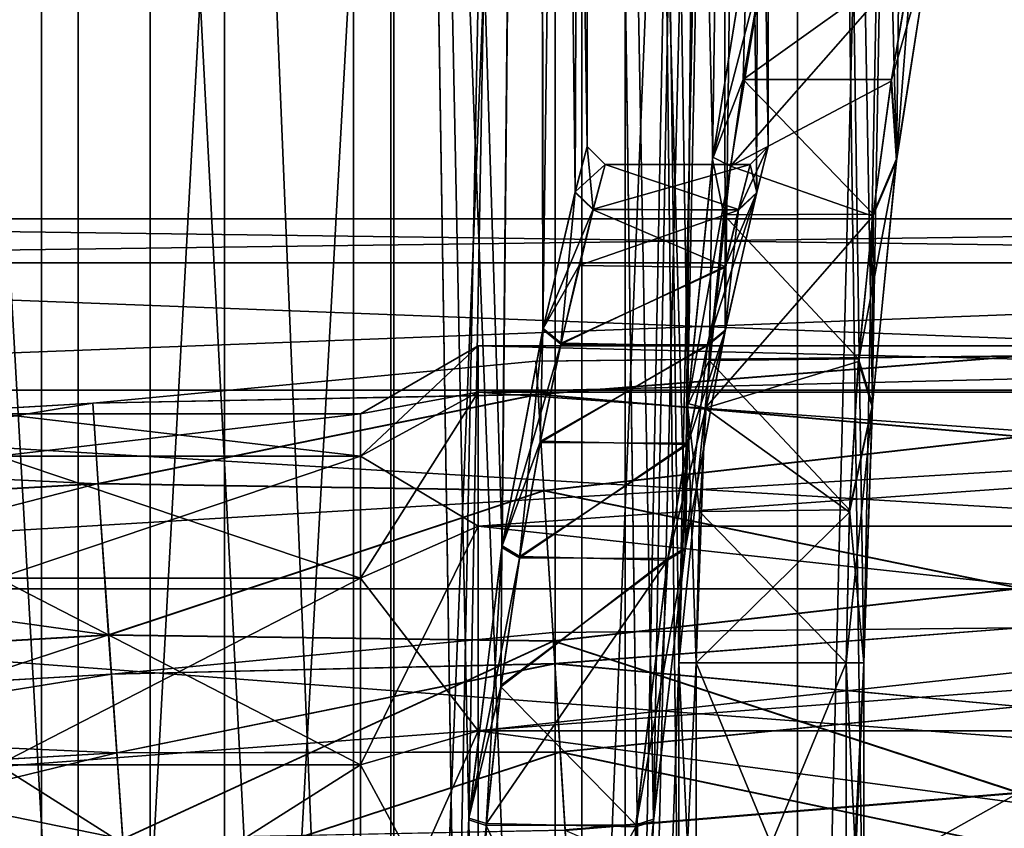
# Model space of a CAD drawing. Header units: millimetres. Extents: x -682 to 137, y -14 to 967.
# Tile 171 of 256: x -366 to -355, y 24 to 33. Entities that reach past the tile are written whole.
import ezdxf

# ---------------------------------------------------------------- set-up
doc = ezdxf.new("R2010")
doc.units = ezdxf.units.MM
doc.header["$LTSCALE"] = 65.185185
for name, color, linetype in [('3815', 7, 'CONTINUOUS'), ('3816', 7, 'CONTINUOUS'), ('3833', 7, 'CONTINUOUS'), ('3834', 7, 'CONTINUOUS'), ('3835', 7, 'CONTINUOUS'), ('3836', 7, 'CONTINUOUS'), ('3841', 7, 'CONTINUOUS'), ('3842', 7, 'CONTINUOUS'), ('3843', 7, 'CONTINUOUS'), ('3844', 7, 'CONTINUOUS'), ('3866', 7, 'CONTINUOUS'), ('3873', 7, 'CONTINUOUS'), ('3899', 7, 'CONTINUOUS'), ('3900', 7, 'CONTINUOUS'), ('3904', 7, 'CONTINUOUS'), ('3905', 7, 'CONTINUOUS'), ('3906', 7, 'CONTINUOUS'), ('3907', 7, 'CONTINUOUS'), ('3956', 7, 'CONTINUOUS'), ('3959', 7, 'CONTINUOUS'), ('3960', 7, 'CONTINUOUS'), ('3961', 7, 'CONTINUOUS'), ('3966', 7, 'CONTINUOUS'), ('3967', 7, 'CONTINUOUS'), ('3968', 7, 'CONTINUOUS'), ('3969', 7, 'CONTINUOUS'), ('3970', 7, 'CONTINUOUS'), ('3971', 7, 'CONTINUOUS'), ('3972', 7, 'CONTINUOUS'), ('3973', 7, 'CONTINUOUS'), ('3985', 7, 'CONTINUOUS'), ('3988', 7, 'CONTINUOUS'), ('3989', 7, 'CONTINUOUS'), ('4569', 7, 'CONTINUOUS'), ('4572', 7, 'CONTINUOUS'), ('4573', 7, 'CONTINUOUS'), ('4576', 7, 'CONTINUOUS')]:
    doc.layers.add(name, color=color, linetype=linetype)

msp = doc.modelspace()

# ---------------------------------------------------------------- linework, layer by layer
at = {"layer": '3815', "color": 7, "linetype": 'CONTINUOUS', "true_color": 0x96918c}
for points in [[(-359.933, 31.001, 3.199), (-359.8, 31.5), (-358.327, 31.002, 3.194), (-359.933, 31.001, 3.199)], [(-358.327, 31.002, 3.194), (-359.8, 31.5), (-358.2, 31.5), (-358.327, 31.002, 3.194)], [(-360.29, 29.516, 6.142), (-359.933, 31.001, 3.199), (-358.478, 30.376, 4.727), (-360.29, 29.516, 6.142)], [(-358.478, 30.376, 4.727), (-359.933, 31.001, 3.199), (-358.327, 31.002, 3.194), (-358.478, 30.376, 4.727)], [(-358.672, 29.51, 6.151), (-360.29, 29.516, 6.142), (-358.478, 30.376, 4.727), (-358.672, 29.51, 6.151)], [(-360.517, 28.433, 7.417), (-360.29, 29.516, 6.142), (-358.672, 29.51, 6.151), (-360.517, 28.433, 7.417)], [(-358.89, 28.426, 7.423), (-360.517, 28.433, 7.417), (-358.672, 29.51, 6.151), (-358.89, 28.426, 7.423)], [(-360.746, 27.159, 8.504), (-360.517, 28.433, 7.417), (-358.89, 28.426, 7.423), (-360.746, 27.159, 8.504)], [(-359.109, 27.154, 8.507), (-360.746, 27.159, 8.504), (-358.89, 28.426, 7.423), (-359.109, 27.154, 8.507)], [(-360.951, 25.737, 9.371), (-360.746, 27.159, 8.504), (-359.109, 27.154, 8.507), (-360.951, 25.737, 9.371)], [(-359.46, 24.214, 9.996), (-360.951, 25.737, 9.371), (-359.109, 27.154, 8.507), (-359.46, 24.214, 9.996)], [(-361.112, 24.208, 9.998), (-360.951, 25.737, 9.371), (-359.46, 24.214, 9.996), (-361.112, 24.208, 9.998)], [(-361.25, 20.99, 10.5), (-361.112, 24.208, 9.998), (-359.593, 21.011, 10.5), (-361.25, 20.99, 10.5)], [(-359.593, 21.011, 10.5), (-361.112, 24.208, 9.998), (-359.46, 24.214, 9.996), (-359.593, 21.011, 10.5)]]:
    msp.add_3dface(points, dxfattribs=at)
at = {"layer": '3816', "color": 7, "linetype": 'CONTINUOUS', "true_color": 0x96918c}
for points in [[(-358.2, 31.5), (-359.8, 31.5), (-359.931, 31.008, -3.176), (-358.2, 31.5)], [(-358.329, 30.995, -3.218), (-358.2, 31.5), (-359.931, 31.008, -3.176), (-358.329, 30.995, -3.218)], [(-360.087, 30.387, -4.704), (-358.329, 30.995, -3.218), (-359.931, 31.008, -3.176), (-360.087, 30.387, -4.704)], [(-358.481, 30.365, -4.748), (-358.329, 30.995, -3.218), (-360.087, 30.387, -4.704), (-358.481, 30.365, -4.748)], [(-360.287, 29.527, -6.127), (-358.481, 30.365, -4.748), (-360.087, 30.387, -4.704), (-360.287, 29.527, -6.127)], [(-358.675, 29.498, -6.168), (-358.481, 30.365, -4.748), (-360.287, 29.527, -6.127), (-358.675, 29.498, -6.168)], [(-360.514, 28.447, -7.402), (-358.675, 29.498, -6.168), (-360.287, 29.527, -6.127), (-360.514, 28.447, -7.402)], [(-358.893, 28.41, -7.439), (-358.675, 29.498, -6.168), (-360.514, 28.447, -7.402), (-358.893, 28.41, -7.439)], [(-360.743, 27.175, -8.492), (-358.893, 28.41, -7.439), (-360.514, 28.447, -7.402), (-360.743, 27.175, -8.492)], [(-359.112, 27.136, -8.52), (-358.893, 28.41, -7.439), (-360.743, 27.175, -8.492), (-359.112, 27.136, -8.52)], [(-360.948, 25.755, -9.362), (-359.112, 27.136, -8.52), (-360.743, 27.175, -8.492), (-360.948, 25.755, -9.362)], [(-359.461, 24.193, -10.003), (-359.112, 27.136, -8.52), (-361.11, 24.227, -9.992), (-359.461, 24.193, -10.003)], [(-361.11, 24.227, -9.992), (-359.112, 27.136, -8.52), (-360.948, 25.755, -9.362), (-361.11, 24.227, -9.992)], [(-361.25, 21.01, -10.5), (-359.461, 24.193, -10.003), (-361.11, 24.227, -9.992), (-361.25, 21.01, -10.5)], [(-359.593, 20.989, -10.5), (-359.461, 24.193, -10.003), (-361.25, 21.01, -10.5), (-359.593, 20.989, -10.5)]]:
    msp.add_3dface(points, dxfattribs=at)
at = {"layer": '3833', "color": 7, "linetype": 'CONTINUOUS', "true_color": 0x96918c}
for points in [[(-366.021, 1, -24.687), (-370.302, 1, -29.698), (-370.301, 66.8, -29.698), (-366.021, 1, -24.687)], [(-366.021, 66.8, -24.687), (-366.021, 1, -24.687), (-370.301, 66.8, -29.698), (-366.021, 66.8, -24.687)], [(-362.578, 1, -19.068), (-366.021, 1, -24.687), (-366.021, 66.8, -24.687), (-362.578, 1, -19.068)], [(-362.577, 66.8, -19.067), (-362.578, 1, -19.068), (-366.021, 66.8, -24.687), (-362.577, 66.8, -19.067)], [(-360.056, 1, -12.979), (-362.578, 1, -19.068), (-362.577, 66.8, -19.067), (-360.056, 1, -12.979)], [(-360.055, 66.8, -12.978), (-360.056, 1, -12.979), (-362.577, 66.8, -19.067), (-360.055, 66.8, -12.978)], [(-359.399, 20.989, -10.751), (-360.056, 1, -12.979), (-360.055, 66.8, -12.978), (-359.399, 20.989, -10.751)], [(-358.517, 66.8, -6.57), (-359.399, 20.989, -10.751), (-360.055, 66.8, -12.978), (-358.517, 66.8, -6.57)], [(-359.268, 24.255, -10.242), (-359.399, 20.989, -10.751), (-358.517, 66.8, -6.57), (-359.268, 24.255, -10.242)], [(-358.916, 27.252, -8.725), (-359.268, 24.255, -10.242), (-358.517, 66.8, -6.57), (-358.916, 27.252, -8.725)], [(-358.477, 29.66, -6.314), (-358.916, 27.252, -8.725), (-358.517, 66.8, -6.57), (-358.477, 29.66, -6.314)], [(-358, 66.8), (-358.477, 29.66, -6.314), (-358.517, 66.8, -6.57), (-358, 66.8)], [(-358.13, 31.184, -3.296), (-358.477, 29.66, -6.314), (-358, 66.8), (-358.13, 31.184, -3.296)], [(-358, 31.7), (-358.13, 31.184, -3.296), (-358, 66.8), (-358, 31.7)]]:
    msp.add_3dface(points, dxfattribs=at)
at = {"layer": '3834', "color": 7, "linetype": 'CONTINUOUS', "true_color": 0x96918c}
for points in [[(-370.302, 1, 29.698), (-366.021, 1, 24.687), (-370.301, 66.8, 29.698), (-370.302, 1, 29.698)], [(-370.301, 66.8, 29.698), (-366.021, 1, 24.687), (-366.021, 66.8, 24.687), (-370.301, 66.8, 29.698)], [(-366.021, 1, 24.687), (-362.578, 1, 19.068), (-366.021, 66.8, 24.687), (-366.021, 1, 24.687)], [(-366.021, 66.8, 24.687), (-362.578, 1, 19.068), (-362.577, 66.8, 19.067), (-366.021, 66.8, 24.687)], [(-362.578, 1, 19.068), (-360.056, 1, 12.979), (-362.577, 66.8, 19.067), (-362.578, 1, 19.068)], [(-362.577, 66.8, 19.067), (-360.056, 1, 12.979), (-360.055, 66.8, 12.978), (-362.577, 66.8, 19.067)], [(-360.055, 66.8, 12.978), (-360.056, 1, 12.979), (-359.399, 21.011, 10.751), (-360.055, 66.8, 12.978)], [(-358.517, 66.8, 6.57), (-360.055, 66.8, 12.978), (-358.913, 27.27, 8.711), (-358.517, 66.8, 6.57)], [(-358.913, 27.27, 8.711), (-360.055, 66.8, 12.978), (-359.266, 24.276, 10.235), (-358.913, 27.27, 8.711)], [(-359.266, 24.276, 10.235), (-360.055, 66.8, 12.978), (-359.399, 21.011, 10.751), (-359.266, 24.276, 10.235)], [(-358.475, 29.673, 6.296), (-358.517, 66.8, 6.57), (-358.913, 27.27, 8.711), (-358.475, 29.673, 6.296)], [(-358, 31.7), (-358, 66.8), (-358.517, 66.8, 6.57), (-358, 31.7)], [(-358, 31.7), (-358.517, 66.8, 6.57), (-358.128, 31.192, 3.271), (-358, 31.7)], [(-358.128, 31.192, 3.271), (-358.517, 66.8, 6.57), (-358.475, 29.673, 6.296), (-358.128, 31.192, 3.271)]]:
    msp.add_3dface(points, dxfattribs=at)
at = {"layer": '3835', "color": 7, "linetype": 'CONTINUOUS', "true_color": 0x96918c}
for points in [[(-364.821, 66.8, -19.037), (-368.434, 66.8, -24.568), (-364.821, 3, -19.038), (-364.821, 66.8, -19.037)], [(-364.821, 3, -19.038), (-368.434, 66.8, -24.568), (-368.434, 3, -24.569), (-364.821, 3, -19.038)], [(-362.167, 66.8, -12.987), (-364.821, 66.8, -19.037), (-362.167, 3, -12.988), (-362.167, 66.8, -12.987)], [(-362.167, 3, -12.988), (-364.821, 66.8, -19.037), (-364.821, 3, -19.038), (-362.167, 3, -12.988)], [(-360.545, 66.8, -6.583), (-362.167, 66.8, -12.987), (-360.938, 27.292, -8.611), (-360.545, 66.8, -6.583)], [(-360.938, 27.292, -8.611), (-362.167, 66.8, -12.987), (-361.304, 24.289, -10.131), (-360.938, 27.292, -8.611)], [(-361.304, 24.289, -10.131), (-362.167, 66.8, -12.987), (-361.443, 21.01, -10.647), (-361.304, 24.289, -10.131)], [(-361.443, 21.01, -10.647), (-362.167, 66.8, -12.987), (-362.167, 3, -12.988), (-361.443, 21.01, -10.647)], [(-360.485, 29.69, -6.211), (-360.545, 66.8, -6.583), (-360.938, 27.292, -8.611), (-360.485, 29.69, -6.211)], [(-360, 66.8), (-360.545, 66.8, -6.583), (-360, 31.7), (-360, 66.8)], [(-360, 31.7), (-360.545, 66.8, -6.583), (-360.13, 31.198, -3.221), (-360, 31.7)], [(-360.13, 31.198, -3.221), (-360.545, 66.8, -6.583), (-360.485, 29.69, -6.211), (-360.13, 31.198, -3.221)]]:
    msp.add_3dface(points, dxfattribs=at)
at = {"layer": '3836', "color": 7, "linetype": 'CONTINUOUS', "true_color": 0x96918c}
for points in [[(-368.434, 66.8, 24.568), (-364.821, 66.8, 19.037), (-364.821, 3, 19.038), (-368.434, 66.8, 24.568)], [(-368.434, 3, 24.569), (-368.434, 66.8, 24.568), (-364.821, 3, 19.038), (-368.434, 3, 24.569)], [(-364.821, 66.8, 19.037), (-362.167, 66.8, 12.987), (-362.167, 3, 12.988), (-364.821, 66.8, 19.037)], [(-364.821, 3, 19.038), (-364.821, 66.8, 19.037), (-362.167, 3, 12.988), (-364.821, 3, 19.038)], [(-360.545, 66.8, 6.583), (-361.443, 20.99, 10.647), (-362.167, 66.8, 12.987), (-360.545, 66.8, 6.583)], [(-362.167, 66.8, 12.987), (-361.443, 20.99, 10.647), (-362.167, 3, 12.988), (-362.167, 66.8, 12.987)], [(-361.306, 24.27, 10.137), (-361.443, 20.99, 10.647), (-360.545, 66.8, 6.583), (-361.306, 24.27, 10.137)], [(-360.941, 27.275, 8.623), (-361.306, 24.27, 10.137), (-360.545, 66.8, 6.583), (-360.941, 27.275, 8.623)], [(-360.488, 29.679, 6.227), (-360.941, 27.275, 8.623), (-360.545, 66.8, 6.583), (-360.488, 29.679, 6.227)], [(-360, 66.8), (-360.488, 29.679, 6.227), (-360.545, 66.8, 6.583), (-360, 66.8)], [(-360.488, 29.679, 6.227), (-360, 66.8), (-360.132, 31.191, 3.244), (-360.488, 29.679, 6.227)], [(-360, 66.8), (-360, 31.7), (-360.132, 31.191, 3.244), (-360, 66.8)]]:
    msp.add_3dface(points, dxfattribs=at)
at = {"layer": '3841', "color": 7, "linetype": 'CONTINUOUS', "true_color": 0x96918c}
for points in [[(-358.13, 31.184, -3.296), (-358, 31.7), (-358.329, 30.995, -3.218), (-358.13, 31.184, -3.296)], [(-358, 31.7), (-358.2, 31.5), (-358.329, 30.995, -3.218), (-358, 31.7)], [(-358.477, 29.66, -6.314), (-358.13, 31.184, -3.296), (-358.675, 29.498, -6.168), (-358.477, 29.66, -6.314)], [(-358.13, 31.184, -3.296), (-358.481, 30.365, -4.748), (-358.675, 29.498, -6.168), (-358.13, 31.184, -3.296)], [(-358.13, 31.184, -3.296), (-358.329, 30.995, -3.218), (-358.481, 30.365, -4.748), (-358.13, 31.184, -3.296)], [(-358.916, 27.252, -8.725), (-358.477, 29.66, -6.314), (-359.112, 27.136, -8.52), (-358.916, 27.252, -8.725)], [(-358.477, 29.66, -6.314), (-358.893, 28.41, -7.439), (-359.112, 27.136, -8.52), (-358.477, 29.66, -6.314)], [(-358.477, 29.66, -6.314), (-358.675, 29.498, -6.168), (-358.893, 28.41, -7.439), (-358.477, 29.66, -6.314)], [(-359.268, 24.255, -10.242), (-358.916, 27.252, -8.725), (-359.461, 24.193, -10.003), (-359.268, 24.255, -10.242)], [(-358.916, 27.252, -8.725), (-359.112, 27.136, -8.52), (-359.461, 24.193, -10.003), (-358.916, 27.252, -8.725)], [(-359.399, 20.989, -10.751), (-359.268, 24.255, -10.242), (-359.593, 20.989, -10.5), (-359.399, 20.989, -10.751)], [(-359.268, 24.255, -10.242), (-359.461, 24.193, -10.003), (-359.593, 20.989, -10.5), (-359.268, 24.255, -10.242)]]:
    msp.add_3dface(points, dxfattribs=at)
at = {"layer": '3842', "color": 7, "linetype": 'CONTINUOUS', "true_color": 0x96918c}
for points in [[(-358, 31.7), (-358.128, 31.192, 3.271), (-358.2, 31.5), (-358, 31.7)], [(-358.128, 31.192, 3.271), (-358.327, 31.002, 3.194), (-358.2, 31.5), (-358.128, 31.192, 3.271)], [(-358.128, 31.192, 3.271), (-358.475, 29.673, 6.296), (-358.327, 31.002, 3.194), (-358.128, 31.192, 3.271)], [(-358.475, 29.673, 6.296), (-358.478, 30.376, 4.727), (-358.327, 31.002, 3.194), (-358.475, 29.673, 6.296)], [(-358.475, 29.673, 6.296), (-358.672, 29.51, 6.151), (-358.478, 30.376, 4.727), (-358.475, 29.673, 6.296)], [(-358.475, 29.673, 6.296), (-358.913, 27.27, 8.711), (-358.672, 29.51, 6.151), (-358.475, 29.673, 6.296)], [(-358.913, 27.27, 8.711), (-358.89, 28.426, 7.423), (-358.672, 29.51, 6.151), (-358.913, 27.27, 8.711)], [(-358.913, 27.27, 8.711), (-359.109, 27.154, 8.507), (-358.89, 28.426, 7.423), (-358.913, 27.27, 8.711)], [(-358.913, 27.27, 8.711), (-359.266, 24.276, 10.235), (-359.109, 27.154, 8.507), (-358.913, 27.27, 8.711)], [(-359.266, 24.276, 10.235), (-359.46, 24.214, 9.996), (-359.109, 27.154, 8.507), (-359.266, 24.276, 10.235)], [(-359.266, 24.276, 10.235), (-359.399, 21.011, 10.751), (-359.46, 24.214, 9.996), (-359.266, 24.276, 10.235)], [(-359.399, 21.011, 10.751), (-359.593, 21.011, 10.5), (-359.46, 24.214, 9.996), (-359.399, 21.011, 10.751)]]:
    msp.add_3dface(points, dxfattribs=at)
at = {"layer": '3843', "color": 7, "linetype": 'CONTINUOUS', "true_color": 0x96918c}
for points in [[(-360, 31.7), (-360.13, 31.198, -3.221), (-359.8, 31.5), (-360, 31.7)], [(-359.8, 31.5), (-360.13, 31.198, -3.221), (-359.931, 31.008, -3.176), (-359.8, 31.5)], [(-360.13, 31.198, -3.221), (-360.485, 29.69, -6.211), (-359.931, 31.008, -3.176), (-360.13, 31.198, -3.221)], [(-360.485, 29.69, -6.211), (-360.087, 30.387, -4.704), (-359.931, 31.008, -3.176), (-360.485, 29.69, -6.211)], [(-360.485, 29.69, -6.211), (-360.287, 29.527, -6.127), (-360.087, 30.387, -4.704), (-360.485, 29.69, -6.211)], [(-360.485, 29.69, -6.211), (-360.938, 27.292, -8.611), (-360.287, 29.527, -6.127), (-360.485, 29.69, -6.211)], [(-360.938, 27.292, -8.611), (-360.514, 28.447, -7.402), (-360.287, 29.527, -6.127), (-360.938, 27.292, -8.611)], [(-360.938, 27.292, -8.611), (-360.743, 27.175, -8.492), (-360.514, 28.447, -7.402), (-360.938, 27.292, -8.611)], [(-360.938, 27.292, -8.611), (-361.304, 24.289, -10.131), (-360.743, 27.175, -8.492), (-360.938, 27.292, -8.611)], [(-361.304, 24.289, -10.131), (-360.948, 25.755, -9.362), (-360.743, 27.175, -8.492), (-361.304, 24.289, -10.131)], [(-361.304, 24.289, -10.131), (-361.11, 24.227, -9.992), (-360.948, 25.755, -9.362), (-361.304, 24.289, -10.131)], [(-361.304, 24.289, -10.131), (-361.443, 21.01, -10.647), (-361.11, 24.227, -9.992), (-361.304, 24.289, -10.131)], [(-361.443, 21.01, -10.647), (-361.25, 21.01, -10.5), (-361.11, 24.227, -9.992), (-361.443, 21.01, -10.647)]]:
    msp.add_3dface(points, dxfattribs=at)
at = {"layer": '3844', "color": 7, "linetype": 'CONTINUOUS', "true_color": 0x96918c}
for points in [[(-360.132, 31.191, 3.244), (-360, 31.7), (-359.933, 31.001, 3.199), (-360.132, 31.191, 3.244)], [(-360, 31.7), (-359.8, 31.5), (-359.933, 31.001, 3.199), (-360, 31.7)], [(-360.488, 29.679, 6.227), (-360.132, 31.191, 3.244), (-360.29, 29.516, 6.142), (-360.488, 29.679, 6.227)], [(-360.132, 31.191, 3.244), (-359.933, 31.001, 3.199), (-360.29, 29.516, 6.142), (-360.132, 31.191, 3.244)], [(-360.941, 27.275, 8.623), (-360.488, 29.679, 6.227), (-360.746, 27.159, 8.504), (-360.941, 27.275, 8.623)], [(-360.488, 29.679, 6.227), (-360.517, 28.433, 7.417), (-360.746, 27.159, 8.504), (-360.488, 29.679, 6.227)], [(-360.488, 29.679, 6.227), (-360.29, 29.516, 6.142), (-360.517, 28.433, 7.417), (-360.488, 29.679, 6.227)], [(-361.306, 24.27, 10.137), (-360.941, 27.275, 8.623), (-361.112, 24.208, 9.998), (-361.306, 24.27, 10.137)], [(-360.941, 27.275, 8.623), (-360.951, 25.737, 9.371), (-361.112, 24.208, 9.998), (-360.941, 27.275, 8.623)], [(-360.941, 27.275, 8.623), (-360.746, 27.159, 8.504), (-360.951, 25.737, 9.371), (-360.941, 27.275, 8.623)], [(-361.443, 20.99, 10.647), (-361.306, 24.27, 10.137), (-361.25, 20.99, 10.5), (-361.443, 20.99, 10.647)], [(-361.306, 24.27, 10.137), (-361.112, 24.208, 9.998), (-361.25, 20.99, 10.5), (-361.306, 24.27, 10.137)]]:
    msp.add_3dface(points, dxfattribs=at)
at = {"layer": '3866', "color": 7, "linetype": 'CONTINUOUS', "true_color": 0x96918c}
for points in [[(-377.1, 30.9), (-377.1, 30.415, 3.059), (-340.4, 30.9), (-377.1, 30.9)], [(-340.4, 30.9), (-377.1, 30.415, 3.059), (-340.4, 30.415, 3.059), (-340.4, 30.9)], [(-377.1, 30.415, 3.059), (-377.1, 29.009, 5.819), (-340.4, 30.415, 3.059), (-377.1, 30.415, 3.059)], [(-340.4, 30.415, 3.059), (-377.1, 29.009, 5.819), (-340.4, 29.009, 5.819), (-340.4, 30.415, 3.059)], [(-377.1, 29.009, 5.819), (-377.1, 26.819, 8.009), (-340.4, 29.009, 5.819), (-377.1, 29.009, 5.819)], [(-340.4, 29.009, 5.819), (-377.1, 26.819, 8.009), (-340.4, 26.819, 8.009), (-340.4, 29.009, 5.819)], [(-377.1, 26.819, 8.009), (-377.1, 24.059, 9.415), (-340.4, 26.819, 8.009), (-377.1, 26.819, 8.009)], [(-340.4, 26.819, 8.009), (-377.1, 24.059, 9.415), (-340.4, 24.059, 9.415), (-340.4, 26.819, 8.009)]]:
    msp.add_3dface(points, dxfattribs=at)
at = {"layer": '3873', "color": 7, "linetype": 'CONTINUOUS', "true_color": 0x96918c}
for points in [[(-377.1, 30.9), (-340.4, 30.9), (-340.4, 30.415, -3.059), (-377.1, 30.9)], [(-377.1, 30.415, -3.059), (-377.1, 30.9), (-340.4, 30.415, -3.059), (-377.1, 30.415, -3.059)], [(-377.1, 29.009, -5.819), (-377.1, 30.415, -3.059), (-340.4, 29.009, -5.819), (-377.1, 29.009, -5.819)], [(-340.4, 29.009, -5.819), (-377.1, 30.415, -3.059), (-340.4, 30.415, -3.059), (-340.4, 29.009, -5.819)], [(-377.1, 26.819, -8.009), (-377.1, 29.009, -5.819), (-340.4, 26.819, -8.009), (-377.1, 26.819, -8.009)], [(-340.4, 26.819, -8.009), (-377.1, 29.009, -5.819), (-340.4, 29.009, -5.819), (-340.4, 26.819, -8.009)], [(-377.1, 24.059, -9.415), (-377.1, 26.819, -8.009), (-340.4, 24.059, -9.415), (-377.1, 24.059, -9.415)], [(-340.4, 24.059, -9.415), (-377.1, 26.819, -8.009), (-340.4, 26.819, -8.009), (-340.4, 24.059, -9.415)]]:
    msp.add_3dface(points, dxfattribs=at)
at = {"layer": '3899', "color": 7, "linetype": 'CONTINUOUS', "true_color": 0x96918c}
for points in [[(-361.201, 28.987, 2.907), (-361.201, 29.5), (-340.4, 28.987, 2.907), (-361.201, 28.987, 2.907)], [(-340.4, 28.987, 2.907), (-361.201, 29.5), (-340.4, 29.5), (-340.4, 28.987, 2.907)], [(-361.201, 27.511, 5.464), (-361.201, 28.987, 2.907), (-340.4, 27.511, 5.464), (-361.201, 27.511, 5.464)], [(-340.4, 27.511, 5.464), (-361.201, 28.987, 2.907), (-340.4, 28.987, 2.907), (-340.4, 27.511, 5.464)], [(-361.201, 25.25, 7.361), (-361.201, 27.511, 5.464), (-340.4, 25.25, 7.361), (-361.201, 25.25, 7.361)], [(-340.4, 25.25, 7.361), (-361.201, 27.511, 5.464), (-340.4, 27.511, 5.464), (-340.4, 25.25, 7.361)], [(-361.201, 22.476, 8.371), (-361.201, 25.25, 7.361), (-340.4, 22.476, 8.371), (-361.201, 22.476, 8.371)], [(-340.4, 22.476, 8.371), (-361.201, 25.25, 7.361), (-340.4, 25.25, 7.361), (-340.4, 22.476, 8.371)]]:
    msp.add_3dface(points, dxfattribs=at)
at = {"layer": '3900', "color": 7, "linetype": 'CONTINUOUS', "true_color": 0x96918c}
for points in [[(-340.4, 29.5), (-361.201, 29.5), (-361.201, 28.987, -2.907), (-340.4, 29.5)], [(-340.4, 29.5), (-361.201, 28.987, -2.907), (-340.4, 28.987, -2.907), (-340.4, 29.5)], [(-361.201, 28.987, -2.907), (-361.201, 27.511, -5.464), (-340.4, 28.987, -2.907), (-361.201, 28.987, -2.907)], [(-340.4, 28.987, -2.907), (-361.201, 27.511, -5.464), (-340.4, 27.511, -5.464), (-340.4, 28.987, -2.907)], [(-361.201, 27.511, -5.464), (-361.201, 25.25, -7.361), (-340.4, 27.511, -5.464), (-361.201, 27.511, -5.464)], [(-340.4, 27.511, -5.464), (-361.201, 25.25, -7.361), (-340.4, 25.25, -7.361), (-340.4, 27.511, -5.464)], [(-361.201, 25.25, -7.361), (-361.201, 22.476, -8.371), (-340.4, 25.25, -7.361), (-361.201, 25.25, -7.361)], [(-340.4, 25.25, -7.361), (-361.201, 22.476, -8.371), (-340.4, 22.476, -8.371), (-340.4, 25.25, -7.361)]]:
    msp.add_3dface(points, dxfattribs=at)
at = {"layer": '3904', "color": 7, "linetype": 'CONTINUOUS', "true_color": 0x96918c}
for points in [[(-366.5, 28.283, 2.651), (-366.5, 28.75), (-362.5, 28.283, 2.651), (-366.5, 28.283, 2.651)], [(-362.5, 28.283, 2.651), (-366.5, 28.75), (-362.5, 28.75), (-362.5, 28.283, 2.651)], [(-366.5, 26.937, 4.982), (-366.5, 28.283, 2.651), (-362.5, 26.937, 4.982), (-366.5, 26.937, 4.982)], [(-362.5, 26.937, 4.982), (-366.5, 28.283, 2.651), (-362.5, 28.283, 2.651), (-362.5, 26.937, 4.982)], [(-366.5, 24.875, 6.712), (-366.5, 26.937, 4.982), (-362.5, 24.875, 6.712), (-366.5, 24.875, 6.712)], [(-362.5, 24.875, 6.712), (-366.5, 26.937, 4.982), (-362.5, 26.937, 4.982), (-362.5, 24.875, 6.712)], [(-366.5, 22.346, 7.632), (-366.5, 24.875, 6.712), (-362.5, 22.346, 7.632), (-366.5, 22.346, 7.632)], [(-362.5, 22.346, 7.632), (-366.5, 24.875, 6.712), (-362.5, 24.875, 6.712), (-362.5, 22.346, 7.632)]]:
    msp.add_3dface(points, dxfattribs=at)
at = {"layer": '3905', "color": 7, "linetype": 'CONTINUOUS', "true_color": 0x96918c}
for points in [[(-361.201, 28.987, 2.907), (-362.5, 28.75), (-361.201, 29.5), (-361.201, 28.987, 2.907)], [(-362.5, 28.283, 2.651), (-362.5, 28.75), (-361.201, 28.987, 2.907), (-362.5, 28.283, 2.651)], [(-361.201, 27.511, 5.464), (-362.5, 28.283, 2.651), (-361.201, 28.987, 2.907), (-361.201, 27.511, 5.464)], [(-362.5, 26.937, 4.982), (-362.5, 28.283, 2.651), (-361.201, 27.511, 5.464), (-362.5, 26.937, 4.982)], [(-361.201, 25.25, 7.361), (-362.5, 26.937, 4.982), (-361.201, 27.511, 5.464), (-361.201, 25.25, 7.361)], [(-362.5, 24.875, 6.712), (-362.5, 26.937, 4.982), (-361.201, 25.25, 7.361), (-362.5, 24.875, 6.712)], [(-361.201, 22.476, 8.371), (-362.5, 24.875, 6.712), (-361.201, 25.25, 7.361), (-361.201, 22.476, 8.371)], [(-362.5, 22.346, 7.632), (-362.5, 24.875, 6.712), (-361.201, 22.476, 8.371), (-362.5, 22.346, 7.632)]]:
    msp.add_3dface(points, dxfattribs=at)
at = {"layer": '3906', "color": 7, "linetype": 'CONTINUOUS', "true_color": 0x96918c}
for points in [[(-366.5, 28.75), (-366.5, 28.283, -2.651), (-362.5, 28.75), (-366.5, 28.75)], [(-362.5, 28.75), (-366.5, 28.283, -2.651), (-362.5, 28.283, -2.651), (-362.5, 28.75)], [(-366.5, 28.283, -2.651), (-366.5, 26.937, -4.982), (-362.5, 28.283, -2.651), (-366.5, 28.283, -2.651)], [(-362.5, 28.283, -2.651), (-366.5, 26.937, -4.982), (-362.5, 26.937, -4.982), (-362.5, 28.283, -2.651)], [(-366.5, 26.937, -4.982), (-366.5, 24.875, -6.712), (-362.5, 26.937, -4.982), (-366.5, 26.937, -4.982)], [(-362.5, 26.937, -4.982), (-366.5, 24.875, -6.712), (-362.5, 24.875, -6.712), (-362.5, 26.937, -4.982)], [(-366.5, 24.875, -6.712), (-366.5, 22.346, -7.632), (-362.5, 24.875, -6.712), (-366.5, 24.875, -6.712)], [(-362.5, 24.875, -6.712), (-366.5, 22.346, -7.632), (-362.5, 22.346, -7.632), (-362.5, 24.875, -6.712)]]:
    msp.add_3dface(points, dxfattribs=at)
at = {"layer": '3907', "color": 7, "linetype": 'CONTINUOUS', "true_color": 0x96918c}
for points in [[(-361.201, 29.5), (-362.5, 28.75), (-362.5, 28.283, -2.651), (-361.201, 29.5)], [(-361.201, 29.5), (-362.5, 28.283, -2.651), (-361.201, 28.987, -2.907), (-361.201, 29.5)], [(-362.5, 28.283, -2.651), (-362.5, 26.937, -4.982), (-361.201, 28.987, -2.907), (-362.5, 28.283, -2.651)], [(-361.201, 28.987, -2.907), (-362.5, 26.937, -4.982), (-361.201, 27.511, -5.464), (-361.201, 28.987, -2.907)], [(-362.5, 26.937, -4.982), (-362.5, 24.875, -6.712), (-361.201, 27.511, -5.464), (-362.5, 26.937, -4.982)], [(-361.201, 27.511, -5.464), (-362.5, 24.875, -6.712), (-361.201, 25.25, -7.361), (-361.201, 27.511, -5.464)], [(-362.5, 24.875, -6.712), (-362.5, 22.346, -7.632), (-361.201, 25.25, -7.361), (-362.5, 24.875, -6.712)], [(-361.201, 25.25, -7.361), (-362.5, 22.346, -7.632), (-361.201, 22.476, -8.371), (-361.201, 25.25, -7.361)]]:
    msp.add_3dface(points, dxfattribs=at)
at = {"layer": '3956', "color": 7, "linetype": 'CONTINUOUS', "true_color": 0x96918c}
for points in [[(-369.948, 72.5, 30.052), (-365.617, 72.5, 24.981), (-369.948, 8.7, 30.052), (-369.948, 72.5, 30.052)], [(-369.948, 8.7, 30.052), (-365.617, 72.5, 24.981), (-365.616, 8.7, 24.98), (-369.948, 8.7, 30.052)], [(-365.617, 72.5, 24.981), (-362.132, 72.5, 19.295), (-365.616, 8.7, 24.98), (-365.617, 72.5, 24.981)], [(-365.616, 8.7, 24.98), (-362.132, 72.5, 19.295), (-362.132, 8.7, 19.294), (-365.616, 8.7, 24.98)], [(-362.132, 72.5, 19.295), (-359.58, 72.5, 13.133), (-362.132, 8.7, 19.294), (-362.132, 72.5, 19.295)], [(-362.132, 8.7, 19.294), (-359.58, 72.5, 13.133), (-359.58, 8.7, 13.133), (-362.132, 8.7, 19.294)], [(-358.023, 72.5, 6.648), (-358.988, 26, 11.148), (-359.58, 8.7, 13.133), (-358.023, 72.5, 6.648)], [(-359.58, 72.5, 13.133), (-358.023, 72.5, 6.648), (-359.58, 8.7, 13.133), (-359.58, 72.5, 13.133)], [(-358.891, 28.836, 10.783), (-358.988, 26, 11.148), (-358.023, 72.5, 6.648), (-358.891, 28.836, 10.783)], [(-358.616, 31.558, 9.677), (-358.891, 28.836, 10.783), (-358.023, 72.5, 6.648), (-358.616, 31.558, 9.677)], [(-358.238, 33.917, 7.885), (-358.616, 31.558, 9.677), (-358.023, 72.5, 6.648), (-358.238, 33.917, 7.885)], [(-358.988, 26, 11.148), (-358.988, 22, 11.148), (-359.58, 8.7, 13.133), (-358.988, 26, 11.148)]]:
    msp.add_3dface(points, dxfattribs=at)
at = {"layer": '3959', "color": 7, "linetype": 'CONTINUOUS', "true_color": 0x96918c}
for points in [[(-368.534, 8.7, 31.466), (-363.999, 8.7, 26.156), (-363.999, 74.5, 26.156), (-368.534, 8.7, 31.466)], [(-368.534, 74.5, 31.466), (-368.534, 8.7, 31.466), (-363.999, 74.5, 26.156), (-368.534, 74.5, 31.466)], [(-363.999, 8.7, 26.156), (-360.35, 8.7, 20.202), (-360.35, 74.5, 20.203), (-363.999, 8.7, 26.156)], [(-363.999, 74.5, 26.156), (-363.999, 8.7, 26.156), (-360.35, 74.5, 20.203), (-363.999, 74.5, 26.156)], [(-360.35, 8.7, 20.202), (-357.678, 8.7, 13.751), (-357.678, 74.5, 13.751), (-360.35, 8.7, 20.202)], [(-360.35, 74.5, 20.203), (-360.35, 8.7, 20.202), (-357.678, 74.5, 13.751), (-360.35, 74.5, 20.203)], [(-357.678, 74.5, 13.751), (-357.678, 8.7, 13.751), (-356.946, 22, 11.251), (-357.678, 74.5, 13.751)], [(-356.218, 33.915, 7.96), (-357.678, 74.5, 13.751), (-356.585, 31.562, 9.765), (-356.218, 33.915, 7.96)], [(-356.585, 31.562, 9.765), (-357.678, 74.5, 13.751), (-356.85, 28.853, 10.879), (-356.585, 31.562, 9.765)], [(-356.85, 28.853, 10.879), (-357.678, 74.5, 13.751), (-356.946, 26, 11.251), (-356.85, 28.853, 10.879)], [(-356.946, 26, 11.251), (-357.678, 74.5, 13.751), (-356.946, 22, 11.251), (-356.946, 26, 11.251)]]:
    msp.add_3dface(points, dxfattribs=at)
at = {"layer": '3960', "color": 7, "linetype": 'CONTINUOUS', "true_color": 0x96918c}
for points in [[(-365.617, 72.5, -24.981), (-369.948, 72.5, -30.052), (-369.948, 8.7, -30.052), (-365.617, 72.5, -24.981)], [(-365.616, 8.7, -24.98), (-365.617, 72.5, -24.981), (-369.948, 8.7, -30.052), (-365.616, 8.7, -24.98)], [(-362.132, 72.5, -19.295), (-365.617, 72.5, -24.981), (-365.616, 8.7, -24.98), (-362.132, 72.5, -19.295)], [(-362.132, 8.7, -19.294), (-362.132, 72.5, -19.295), (-365.616, 8.7, -24.98), (-362.132, 8.7, -19.294)], [(-359.58, 72.5, -13.133), (-362.132, 72.5, -19.295), (-362.132, 8.7, -19.294), (-359.58, 72.5, -13.133)], [(-359.58, 8.7, -13.133), (-359.58, 72.5, -13.133), (-362.132, 8.7, -19.294), (-359.58, 8.7, -13.133)], [(-358.234, 33.935, -7.867), (-359.58, 72.5, -13.133), (-358.613, 31.581, -9.665), (-358.234, 33.935, -7.867)], [(-358.613, 31.581, -9.665), (-359.58, 72.5, -13.133), (-358.889, 28.863, -10.776), (-358.613, 31.581, -9.665)], [(-358.889, 28.863, -10.776), (-359.58, 72.5, -13.133), (-358.988, 26, -11.148), (-358.889, 28.863, -10.776)], [(-358.988, 26, -11.148), (-359.58, 72.5, -13.133), (-358.988, 22, -11.148), (-358.988, 26, -11.148)], [(-358.988, 22, -11.148), (-359.58, 72.5, -13.133), (-359.58, 8.7, -13.133), (-358.988, 22, -11.148)]]:
    msp.add_3dface(points, dxfattribs=at)
at = {"layer": '3961', "color": 7, "linetype": 'CONTINUOUS', "true_color": 0x96918c}
for points in [[(-363.999, 8.7, -26.156), (-368.534, 8.7, -31.466), (-363.999, 74.5, -26.156), (-363.999, 8.7, -26.156)], [(-363.999, 74.5, -26.156), (-368.534, 8.7, -31.466), (-368.534, 74.5, -31.466), (-363.999, 74.5, -26.156)], [(-360.35, 8.7, -20.202), (-363.999, 8.7, -26.156), (-360.35, 74.5, -20.203), (-360.35, 8.7, -20.202)], [(-360.35, 74.5, -20.203), (-363.999, 8.7, -26.156), (-363.999, 74.5, -26.156), (-360.35, 74.5, -20.203)], [(-357.678, 8.7, -13.751), (-360.35, 8.7, -20.202), (-357.678, 74.5, -13.751), (-357.678, 8.7, -13.751)], [(-357.678, 74.5, -13.751), (-360.35, 8.7, -20.202), (-360.35, 74.5, -20.203), (-357.678, 74.5, -13.751)], [(-356.946, 26, -11.251), (-357.678, 8.7, -13.751), (-356.048, 74.5, -6.961), (-356.946, 26, -11.251)], [(-356.048, 74.5, -6.961), (-357.678, 8.7, -13.751), (-357.678, 74.5, -13.751), (-356.048, 74.5, -6.961)], [(-356.852, 28.825, -10.886), (-356.946, 26, -11.251), (-356.048, 74.5, -6.961), (-356.852, 28.825, -10.886)], [(-356.587, 31.541, -9.777), (-356.852, 28.825, -10.886), (-356.048, 74.5, -6.961), (-356.587, 31.541, -9.777)], [(-356.221, 33.897, -7.978), (-356.587, 31.541, -9.777), (-356.048, 74.5, -6.961), (-356.221, 33.897, -7.978)], [(-356.946, 22, -11.251), (-357.678, 8.7, -13.751), (-356.946, 26, -11.251), (-356.946, 22, -11.251)]]:
    msp.add_3dface(points, dxfattribs=at)
at = {"layer": '3966', "color": 7, "linetype": 'CONTINUOUS', "true_color": 0x96918c}
for points in [[(-357.139, 26, 11), (-357.139, 22, 11), (-358.795, 22, 11), (-357.139, 26, 11)], [(-358.795, 26, 11), (-357.139, 26, 11), (-358.795, 22, 11), (-358.795, 26, 11)]]:
    msp.add_3dface(points, dxfattribs=at)
at = {"layer": '3967', "color": 7, "linetype": 'CONTINUOUS', "true_color": 0x96918c}
for points in [[(-358.418, 31.48, -9.538), (-356.418, 33.756, -7.8), (-358.038, 33.793, -7.763), (-358.418, 31.48, -9.538)], [(-356.644, 32.421, -8.932), (-356.418, 33.756, -7.8), (-358.418, 31.48, -9.538), (-356.644, 32.421, -8.932)], [(-358.277, 32.439, 8.918), (-358.041, 33.776, 7.781), (-356.414, 33.774, 7.783), (-358.277, 32.439, 8.918)], [(-356.641, 32.439, 8.919), (-358.277, 32.439, 8.918), (-356.414, 33.774, 7.783), (-356.641, 32.439, 8.919)], [(-358.489, 30.945, 9.826), (-358.277, 32.439, 8.918), (-356.844, 30.952, 9.822), (-358.489, 30.945, 9.826)], [(-356.846, 30.929, -9.834), (-356.644, 32.421, -8.932), (-358.418, 31.48, -9.538), (-356.846, 30.929, -9.834)], [(-356.844, 30.952, 9.822), (-358.277, 32.439, 8.918), (-356.641, 32.439, 8.919), (-356.844, 30.952, 9.822)], [(-358.695, 28.813, -10.634), (-356.846, 30.929, -9.834), (-358.418, 31.48, -9.538), (-358.695, 28.813, -10.634)], [(-357.005, 29.327, -10.485), (-356.846, 30.929, -9.834), (-358.695, 28.813, -10.634), (-357.005, 29.327, -10.485)], [(-358.654, 29.339, 10.481), (-358.489, 30.945, 9.826), (-357.003, 29.354, 10.476), (-358.654, 29.339, 10.481)], [(-357.003, 29.354, 10.476), (-358.489, 30.945, 9.826), (-356.844, 30.952, 9.822), (-357.003, 29.354, 10.476)], [(-358.76, 27.673, 10.872), (-358.654, 29.339, 10.481), (-357.104, 27.688, 10.87), (-358.76, 27.673, 10.872)], [(-357.104, 27.688, 10.87), (-358.654, 29.339, 10.481), (-357.003, 29.354, 10.476), (-357.104, 27.688, 10.87)], [(-357.105, 27.665, -10.873), (-357.005, 29.327, -10.485), (-358.695, 28.813, -10.634), (-357.105, 27.665, -10.873)], [(-358.795, 26, -11), (-357.105, 27.665, -10.873), (-358.695, 28.813, -10.634), (-358.795, 26, -11)], [(-357.139, 26, 11), (-358.795, 26, 11), (-358.76, 27.673, 10.872), (-357.139, 26, 11)], [(-358.795, 26, -11), (-357.139, 26, -11), (-357.105, 27.665, -10.873), (-358.795, 26, -11)], [(-357.139, 26, 11), (-358.76, 27.673, 10.872), (-357.104, 27.688, 10.87), (-357.139, 26, 11)]]:
    msp.add_3dface(points, dxfattribs=at)
at = {"layer": '3968', "color": 7, "linetype": 'CONTINUOUS', "true_color": 0x96918c}
for points in [[(-358.988, 22, 11.148), (-358.988, 26, 11.148), (-358.795, 22, 11), (-358.988, 22, 11.148)], [(-358.988, 26, 11.148), (-358.795, 26, 11), (-358.795, 22, 11), (-358.988, 26, 11.148)]]:
    msp.add_3dface(points, dxfattribs=at)
at = {"layer": '3969', "color": 7, "linetype": 'CONTINUOUS', "true_color": 0x96918c}
for points in [[(-358.616, 31.558, 9.677), (-358.238, 33.917, 7.885), (-358.277, 32.439, 8.918), (-358.616, 31.558, 9.677)], [(-358.238, 33.917, 7.885), (-358.041, 33.776, 7.781), (-358.277, 32.439, 8.918), (-358.238, 33.917, 7.885)], [(-358.616, 31.558, 9.677), (-358.277, 32.439, 8.918), (-358.489, 30.945, 9.826), (-358.616, 31.558, 9.677)], [(-358.891, 28.836, 10.783), (-358.616, 31.558, 9.677), (-358.654, 29.339, 10.481), (-358.891, 28.836, 10.783)], [(-358.616, 31.558, 9.677), (-358.489, 30.945, 9.826), (-358.654, 29.339, 10.481), (-358.616, 31.558, 9.677)], [(-358.891, 28.836, 10.783), (-358.654, 29.339, 10.481), (-358.76, 27.673, 10.872), (-358.891, 28.836, 10.783)], [(-358.988, 26, 11.148), (-358.891, 28.836, 10.783), (-358.795, 26, 11), (-358.988, 26, 11.148)], [(-358.795, 26, 11), (-358.891, 28.836, 10.783), (-358.76, 27.673, 10.872), (-358.795, 26, 11)]]:
    msp.add_3dface(points, dxfattribs=at)
at = {"layer": '3970', "color": 7, "linetype": 'CONTINUOUS', "true_color": 0x96918c}
for points in [[(-358.234, 33.935, -7.867), (-358.613, 31.581, -9.665), (-358.038, 33.793, -7.763), (-358.234, 33.935, -7.867)], [(-358.613, 31.581, -9.665), (-358.418, 31.48, -9.538), (-358.038, 33.793, -7.763), (-358.613, 31.581, -9.665)], [(-358.613, 31.581, -9.665), (-358.889, 28.863, -10.776), (-358.418, 31.48, -9.538), (-358.613, 31.581, -9.665)], [(-358.889, 28.863, -10.776), (-358.695, 28.813, -10.634), (-358.418, 31.48, -9.538), (-358.889, 28.863, -10.776)], [(-358.889, 28.863, -10.776), (-358.988, 26, -11.148), (-358.695, 28.813, -10.634), (-358.889, 28.863, -10.776)], [(-358.988, 26, -11.148), (-358.795, 26, -11), (-358.695, 28.813, -10.634), (-358.988, 26, -11.148)]]:
    msp.add_3dface(points, dxfattribs=at)
at = {"layer": '3971', "color": 7, "linetype": 'CONTINUOUS', "true_color": 0x96918c}
for points in [[(-356.946, 26, 11.251), (-356.946, 22, 11.251), (-357.139, 26, 11), (-356.946, 26, 11.251)], [(-356.946, 22, 11.251), (-357.139, 22, 11), (-357.139, 26, 11), (-356.946, 22, 11.251)]]:
    msp.add_3dface(points, dxfattribs=at)
at = {"layer": '3972', "color": 7, "linetype": 'CONTINUOUS', "true_color": 0x96918c}
for points in [[(-356.218, 33.915, 7.96), (-356.585, 31.562, 9.765), (-356.414, 33.774, 7.783), (-356.218, 33.915, 7.96)], [(-356.585, 31.562, 9.765), (-356.641, 32.439, 8.919), (-356.414, 33.774, 7.783), (-356.585, 31.562, 9.765)], [(-356.585, 31.562, 9.765), (-356.844, 30.952, 9.822), (-356.641, 32.439, 8.919), (-356.585, 31.562, 9.765)], [(-356.585, 31.562, 9.765), (-356.85, 28.853, 10.879), (-356.844, 30.952, 9.822), (-356.585, 31.562, 9.765)], [(-356.85, 28.853, 10.879), (-357.003, 29.354, 10.476), (-356.844, 30.952, 9.822), (-356.85, 28.853, 10.879)], [(-356.85, 28.853, 10.879), (-357.104, 27.688, 10.87), (-357.003, 29.354, 10.476), (-356.85, 28.853, 10.879)], [(-356.85, 28.853, 10.879), (-356.946, 26, 11.251), (-357.104, 27.688, 10.87), (-356.85, 28.853, 10.879)], [(-356.946, 26, 11.251), (-357.139, 26, 11), (-357.104, 27.688, 10.87), (-356.946, 26, 11.251)]]:
    msp.add_3dface(points, dxfattribs=at)
at = {"layer": '3973', "color": 7, "linetype": 'CONTINUOUS', "true_color": 0x96918c}
for points in [[(-356.587, 31.541, -9.777), (-356.221, 33.897, -7.978), (-356.644, 32.421, -8.932), (-356.587, 31.541, -9.777)], [(-356.221, 33.897, -7.978), (-356.418, 33.756, -7.8), (-356.644, 32.421, -8.932), (-356.221, 33.897, -7.978)], [(-356.587, 31.541, -9.777), (-356.644, 32.421, -8.932), (-356.846, 30.929, -9.834), (-356.587, 31.541, -9.777)], [(-356.852, 28.825, -10.886), (-356.587, 31.541, -9.777), (-357.005, 29.327, -10.485), (-356.852, 28.825, -10.886)], [(-356.587, 31.541, -9.777), (-356.846, 30.929, -9.834), (-357.005, 29.327, -10.485), (-356.587, 31.541, -9.777)], [(-356.852, 28.825, -10.886), (-357.005, 29.327, -10.485), (-357.105, 27.665, -10.873), (-356.852, 28.825, -10.886)], [(-356.946, 26, -11.251), (-356.852, 28.825, -10.886), (-357.139, 26, -11), (-356.946, 26, -11.251)], [(-357.139, 26, -11), (-356.852, 28.825, -10.886), (-357.105, 27.665, -10.873), (-357.139, 26, -11)]]:
    msp.add_3dface(points, dxfattribs=at)
at = {"layer": '3985', "color": 7, "linetype": 'CONTINUOUS', "true_color": 0x96918c}
for points in [[(-358.795, 22, -11), (-357.139, 22, -11), (-358.795, 26, -11), (-358.795, 22, -11)], [(-357.139, 22, -11), (-357.139, 26, -11), (-358.795, 26, -11), (-357.139, 22, -11)]]:
    msp.add_3dface(points, dxfattribs=at)
at = {"layer": '3988', "color": 7, "linetype": 'CONTINUOUS', "true_color": 0x96918c}
for points in [[(-356.946, 22, -11.251), (-356.946, 26, -11.251), (-357.139, 22, -11), (-356.946, 22, -11.251)], [(-357.139, 22, -11), (-356.946, 26, -11.251), (-357.139, 26, -11), (-357.139, 22, -11)]]:
    msp.add_3dface(points, dxfattribs=at)
at = {"layer": '3989', "color": 7, "linetype": 'CONTINUOUS', "true_color": 0x96918c}
for points in [[(-358.988, 26, -11.148), (-358.988, 22, -11.148), (-358.795, 26, -11), (-358.988, 26, -11.148)], [(-358.988, 22, -11.148), (-358.795, 22, -11), (-358.795, 26, -11), (-358.988, 22, -11.148)]]:
    msp.add_3dface(points, dxfattribs=at)
at = {"layer": '4569', "color": 7, "linetype": 'CONTINUOUS', "true_color": 0x191919}
for points in [[(-373.851, 28.383, 1.299), (-373.817, 27.494, 3.747), (-365.455, 28.868, 1.299), (-373.851, 28.383, 1.299)], [(-365.455, 28.867, -1.305), (-373.851, 28.383, 1.299), (-365.455, 28.868, 1.299), (-365.455, 28.867, -1.305)], [(-373.851, 28.382, -1.305), (-373.851, 28.383, 1.299), (-365.455, 28.867, -1.305), (-373.851, 28.382, -1.305)], [(-365.394, 27.977, -3.753), (-373.851, 28.382, -1.305), (-365.455, 28.867, -1.305), (-365.394, 27.977, -3.753)], [(-365.455, 28.868, 1.299), (-373.817, 27.494, 3.747), (-365.394, 27.98, 3.747), (-365.455, 28.868, 1.299)], [(-373.817, 27.491, -3.753), (-373.851, 28.382, -1.305), (-365.394, 27.977, -3.753), (-373.817, 27.491, -3.753)], [(-373.817, 27.494, 3.747), (-373.753, 25.821, 5.743), (-365.394, 27.98, 3.747), (-373.817, 27.494, 3.747)], [(-365.278, 26.306, -5.747), (-373.817, 27.491, -3.753), (-365.394, 27.977, -3.753), (-365.278, 26.306, -5.747)], [(-365.394, 27.98, 3.747), (-373.753, 25.821, 5.743), (-365.279, 26.31, 5.743), (-365.394, 27.98, 3.747)], [(-373.753, 25.817, -5.747), (-373.817, 27.491, -3.753), (-365.278, 26.306, -5.747), (-373.753, 25.817, -5.747)], [(-373.753, 25.821, 5.743), (-373.666, 23.568, 7.047), (-365.279, 26.31, 5.743), (-373.753, 25.821, 5.743)], [(-365.123, 24.055, -7.049), (-373.753, 25.817, -5.747), (-365.278, 26.306, -5.747), (-365.123, 24.055, -7.049)], [(-365.279, 26.31, 5.743), (-373.666, 23.568, 7.047), (-365.123, 24.06, 7.047), (-365.279, 26.31, 5.743)], [(-373.667, 23.562, -7.049), (-373.753, 25.817, -5.747), (-365.123, 24.055, -7.049), (-373.667, 23.562, -7.049)]]:
    msp.add_3dface(points, dxfattribs=at)
at = {"layer": '4572', "color": 7, "linetype": 'CONTINUOUS', "true_color": 0x191919}
for points in [[(-373.736, 25.386, 1), (-373.736, 25.385, -1.003), (-365.249, 25.876, 1), (-373.736, 25.386, 1)], [(-365.189, 25.01, 2.804), (-373.736, 25.386, 1), (-365.249, 25.876, 1), (-365.189, 25.01, 2.804)], [(-365.249, 25.876, 1), (-373.736, 25.385, -1.003), (-365.249, 25.875, -1.003), (-365.249, 25.876, 1)], [(-373.736, 25.385, -1.003), (-373.703, 24.516, -2.807), (-365.249, 25.875, -1.003), (-373.736, 25.385, -1.003)], [(-365.249, 25.875, -1.003), (-373.703, 24.516, -2.807), (-365.189, 25.007, -2.807), (-365.249, 25.875, -1.003)], [(-373.703, 24.518, 2.804), (-373.736, 25.386, 1), (-365.189, 25.01, 2.804), (-373.703, 24.518, 2.804)], [(-365.081, 23.448, 4.054), (-373.703, 24.518, 2.804), (-365.189, 25.01, 2.804), (-365.081, 23.448, 4.054)], [(-373.703, 24.516, -2.807), (-373.643, 22.951, -4.055), (-365.189, 25.007, -2.807), (-373.703, 24.516, -2.807)], [(-365.189, 25.007, -2.807), (-373.643, 22.951, -4.055), (-365.081, 23.445, -4.055), (-365.189, 25.007, -2.807)], [(-373.643, 22.954, 4.054), (-373.703, 24.518, 2.804), (-365.081, 23.448, 4.054), (-373.643, 22.954, 4.054)]]:
    msp.add_3dface(points, dxfattribs=at)
at = {"layer": '4573', "color": 7, "linetype": 'CONTINUOUS', "true_color": 0x191919}
for points in [[(-360.564, 29.33, -0.003), (-360.541, 28.965, 2.315), (-355.201, 29.388, 1.299), (-360.564, 29.33, -0.003)], [(-355.201, 29.387, -1.305), (-360.564, 29.33, -0.003), (-355.201, 29.388, 1.299), (-355.201, 29.387, -1.305)], [(-360.541, 28.963, -2.32), (-360.564, 29.33, -0.003), (-355.201, 29.387, -1.305), (-360.541, 28.963, -2.32)], [(-355.201, 29.388, 1.299), (-360.541, 28.965, 2.315), (-355.206, 28.498, 3.747), (-355.201, 29.388, 1.299)], [(-355.206, 28.495, -3.753), (-360.541, 28.963, -2.32), (-355.201, 29.387, -1.305), (-355.206, 28.495, -3.753)], [(-365.455, 28.867, -1.305), (-365.455, 28.868, 1.299), (-360.564, 29.33, -0.003), (-365.455, 28.867, -1.305)], [(-360.541, 28.963, -2.32), (-365.455, 28.867, -1.305), (-360.564, 29.33, -0.003), (-360.541, 28.963, -2.32)], [(-360.564, 29.33, -0.003), (-365.455, 28.868, 1.299), (-360.541, 28.965, 2.315), (-360.564, 29.33, -0.003)], [(-365.455, 28.868, 1.299), (-365.394, 27.98, 3.747), (-360.541, 28.965, 2.315), (-365.455, 28.868, 1.299)], [(-365.394, 27.977, -3.753), (-365.455, 28.867, -1.305), (-360.541, 28.963, -2.32), (-365.394, 27.977, -3.753)], [(-360.541, 28.965, 2.315), (-365.394, 27.98, 3.747), (-360.475, 27.902, 4.406), (-360.541, 28.965, 2.315)], [(-360.475, 27.898, -4.411), (-365.394, 27.977, -3.753), (-360.541, 28.963, -2.32), (-360.475, 27.898, -4.411)], [(-360.541, 28.965, 2.315), (-360.475, 27.902, 4.406), (-355.206, 28.498, 3.747), (-360.541, 28.965, 2.315)], [(-360.475, 27.898, -4.411), (-360.541, 28.963, -2.32), (-355.206, 28.495, -3.753), (-360.475, 27.898, -4.411)], [(-355.206, 28.498, 3.747), (-360.475, 27.902, 4.406), (-355.217, 26.825, 5.743), (-355.206, 28.498, 3.747)], [(-355.216, 26.82, -5.747), (-360.475, 27.898, -4.411), (-355.206, 28.495, -3.753), (-355.216, 26.82, -5.747)], [(-365.394, 27.98, 3.747), (-365.279, 26.31, 5.743), (-360.475, 27.902, 4.406), (-365.394, 27.98, 3.747)], [(-365.278, 26.306, -5.747), (-365.394, 27.977, -3.753), (-360.475, 27.898, -4.411), (-365.278, 26.306, -5.747)], [(-360.475, 27.902, 4.406), (-365.279, 26.31, 5.743), (-360.372, 26.246, 6.066), (-360.475, 27.902, 4.406)], [(-360.372, 26.241, -6.069), (-365.278, 26.306, -5.747), (-360.475, 27.898, -4.411), (-360.372, 26.241, -6.069)], [(-360.475, 27.902, 4.406), (-360.372, 26.246, 6.066), (-355.217, 26.825, 5.743), (-360.475, 27.902, 4.406)], [(-360.372, 26.241, -6.069), (-360.475, 27.898, -4.411), (-355.216, 26.82, -5.747), (-360.372, 26.241, -6.069)], [(-355.217, 26.825, 5.743), (-360.372, 26.246, 6.066), (-355.23, 24.57, 7.047), (-355.217, 26.825, 5.743)], [(-355.23, 24.564, -7.049), (-360.372, 26.241, -6.069), (-355.216, 26.82, -5.747), (-355.23, 24.564, -7.049)], [(-365.279, 26.31, 5.743), (-365.123, 24.06, 7.047), (-360.372, 26.246, 6.066), (-365.279, 26.31, 5.743)], [(-365.123, 24.055, -7.049), (-365.278, 26.306, -5.747), (-360.372, 26.241, -6.069), (-365.123, 24.055, -7.049)], [(-360.372, 26.246, 6.066), (-365.123, 24.06, 7.047), (-360.243, 24.158, 7.132), (-360.372, 26.246, 6.066)], [(-360.242, 24.153, -7.134), (-365.123, 24.055, -7.049), (-360.372, 26.241, -6.069), (-360.242, 24.153, -7.134)], [(-360.372, 26.246, 6.066), (-360.243, 24.158, 7.132), (-355.23, 24.57, 7.047), (-360.372, 26.246, 6.066)], [(-360.242, 24.153, -7.134), (-360.372, 26.241, -6.069), (-355.23, 24.564, -7.049), (-360.242, 24.153, -7.134)], [(-360.243, 24.158, 7.132), (-360.099, 21.844, 7.5), (-355.23, 24.57, 7.047), (-360.243, 24.158, 7.132)], [(-355.246, 21.999, -7.5), (-360.242, 24.153, -7.134), (-355.23, 24.564, -7.049), (-355.246, 21.999, -7.5)], [(-355.23, 24.57, 7.047), (-360.099, 21.844, 7.5), (-355.246, 22.005, 7.5), (-355.23, 24.57, 7.047)]]:
    msp.add_3dface(points, dxfattribs=at)
at = {"layer": '4576', "color": 7, "linetype": 'CONTINUOUS', "true_color": 0x191919}
for points in [[(-365.249, 25.876, 1), (-365.249, 25.875, -1.003), (-360.378, 26.335, -0.002), (-365.249, 25.876, 1)], [(-360.357, 25.993, 1.72), (-365.249, 25.876, 1), (-360.378, 26.335, -0.002), (-360.357, 25.993, 1.72)], [(-360.378, 26.335, -0.002), (-365.249, 25.875, -1.003), (-360.357, 25.992, -1.724), (-360.378, 26.335, -0.002)], [(-360.357, 25.993, 1.72), (-360.378, 26.335, -0.002), (-355.219, 26.389, 1), (-360.357, 25.993, 1.72)], [(-355.219, 26.389, 1), (-360.378, 26.335, -0.002), (-355.219, 26.388, -1.003), (-355.219, 26.389, 1)], [(-360.378, 26.335, -0.002), (-360.357, 25.992, -1.724), (-355.219, 26.388, -1.003), (-360.378, 26.335, -0.002)], [(-355.225, 25.521, 2.804), (-360.357, 25.993, 1.72), (-355.219, 26.389, 1), (-355.225, 25.521, 2.804)], [(-355.219, 26.388, -1.003), (-360.357, 25.992, -1.724), (-355.224, 25.519, -2.807), (-355.219, 26.388, -1.003)], [(-365.189, 25.01, 2.804), (-365.249, 25.876, 1), (-360.357, 25.993, 1.72), (-365.189, 25.01, 2.804)], [(-365.249, 25.875, -1.003), (-365.189, 25.007, -2.807), (-360.357, 25.992, -1.724), (-365.249, 25.875, -1.003)], [(-360.296, 25.02, 3.181), (-365.189, 25.01, 2.804), (-360.357, 25.993, 1.72), (-360.296, 25.02, 3.181)], [(-360.357, 25.992, -1.724), (-365.189, 25.007, -2.807), (-360.296, 25.017, -3.183), (-360.357, 25.992, -1.724)], [(-360.296, 25.02, 3.181), (-360.357, 25.993, 1.72), (-355.225, 25.521, 2.804), (-360.296, 25.02, 3.181)], [(-360.357, 25.992, -1.724), (-360.296, 25.017, -3.183), (-355.224, 25.519, -2.807), (-360.357, 25.992, -1.724)], [(-355.234, 23.956, 4.054), (-360.296, 25.02, 3.181), (-355.225, 25.521, 2.804), (-355.234, 23.956, 4.054)], [(-355.224, 25.519, -2.807), (-360.296, 25.017, -3.183), (-355.234, 23.952, -4.055), (-355.224, 25.519, -2.807)], [(-365.081, 23.448, 4.054), (-365.189, 25.01, 2.804), (-360.296, 25.02, 3.181), (-365.081, 23.448, 4.054)], [(-365.189, 25.007, -2.807), (-365.081, 23.445, -4.055), (-360.296, 25.017, -3.183), (-365.189, 25.007, -2.807)], [(-360.206, 23.562, 4.157), (-365.081, 23.448, 4.054), (-360.296, 25.02, 3.181), (-360.206, 23.562, 4.157)], [(-360.296, 25.017, -3.183), (-365.081, 23.445, -4.055), (-360.206, 23.559, -4.158), (-360.296, 25.017, -3.183)], [(-360.206, 23.562, 4.157), (-360.296, 25.02, 3.181), (-355.234, 23.956, 4.054), (-360.206, 23.562, 4.157)], [(-360.296, 25.017, -3.183), (-360.206, 23.559, -4.158), (-355.234, 23.952, -4.055), (-360.296, 25.017, -3.183)]]:
    msp.add_3dface(points, dxfattribs=at)

doc.saveas('drawing.dxf')
